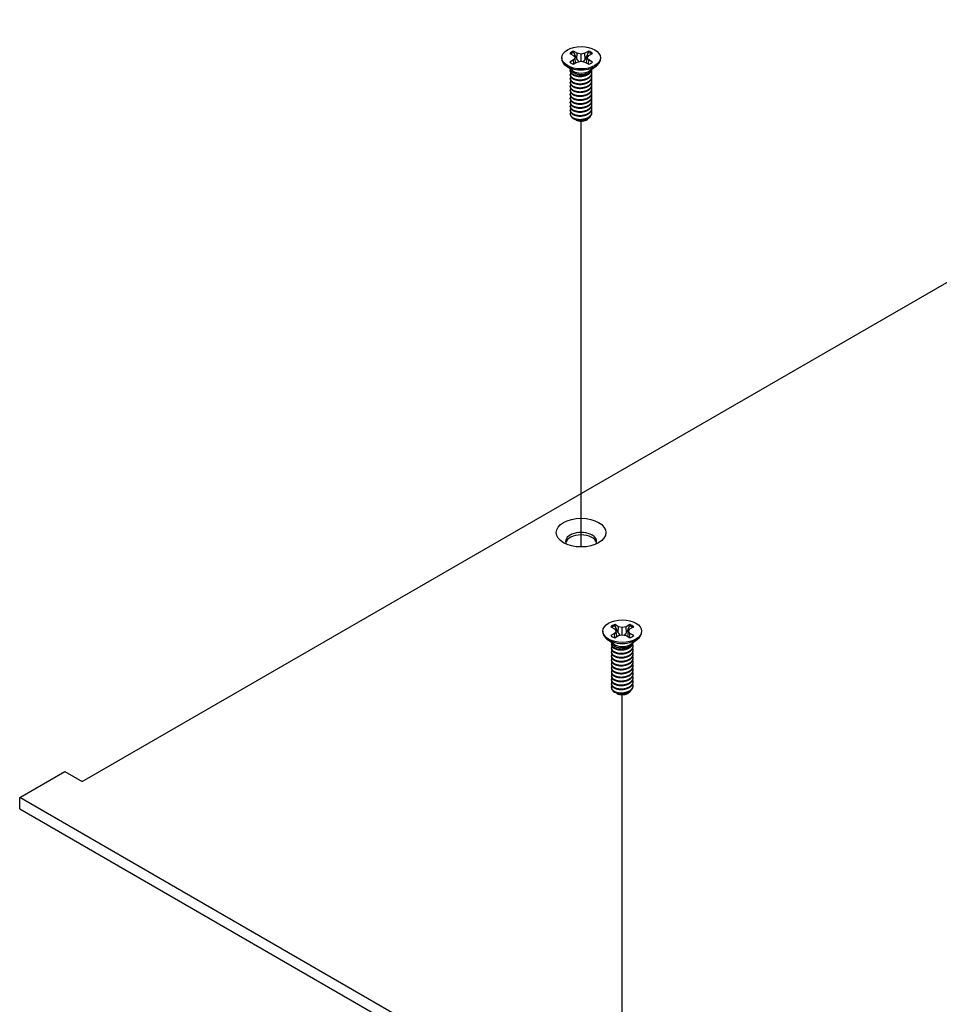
# Model space of a CAD drawing. Header units: millimetres. Extents: x 64 to 1798, y 64 to 1380.
# Tile 62 of 73: x 1240 to 1336, y 1134 to 1237. Entities that reach past the tile are written whole.
import ezdxf

# ---------------------------------------------------------------- set-up
doc = ezdxf.new("R2010")
doc.units = ezdxf.units.MM
doc.header["$LTSCALE"] = 6.666667
doc.layers.add('Tweak Trail (ANSI)', color=7, linetype='Continuous', lineweight=25)
doc.layers.add('Visible (ANSI)', color=7, linetype='Continuous', lineweight=25)

msp = doc.modelspace()

# ---------------------------------------------------------------- linework, layer by layer
at = {"layer": 'Tweak Trail (ANSI)'}
for p, q in [((1298.8206, 1181.7785), (1298.8206, 1226.3951)), ((1303.1311, 1121.6769), (1303.1311, 1166.2935))]:
    msp.add_line(p, q, dxfattribs=at)
at = {"layer": 'Visible (ANSI)'}
for p, q in [((1246.5425, 1157.2113), (1545.1325, 1329.6022)), ((1297.6241, 1233.511), (1298.02, 1233.2824)), ((1298.02, 1233.2824), (1298.184, 1233.0538)), ((1298.4261, 1233.5169), (1298.0302, 1233.7455)), ((1298.3887, 1232.8674), (1298.4261, 1233.5169)), ((1298.822, 1233.4222), (1298.4261, 1233.5169)), ((1299.2179, 1233.5169), (1298.822, 1233.4222)), ((1298.822, 1232.6855), (1298.822, 1233.4222)), ((1299.6138, 1233.7455), (1299.2179, 1233.5169)), ((1299.2553, 1232.8674), (1299.2179, 1233.5169)), ((1299.4601, 1233.0538), (1299.624, 1233.2824)), ((1299.624, 1233.2824), (1300.0199, 1233.511)), ((1296.79, 1233.0538), (1296.79, 1232.9393)), ((1297.9244, 1231.6957), (1297.2192, 1232.2182)), ((1298.02, 1232.8253), (1297.6241, 1232.5967)), ((1298.184, 1233.0538), (1298.02, 1232.8253)), ((1298.0591, 1232.3789), (1298.02, 1232.8253)), ((1298.0302, 1232.3622), (1298.4261, 1232.5908)), ((1298.2495, 1232.4888), (1298.184, 1233.0538)), ((1298.4261, 1232.5908), (1298.822, 1232.6855)), ((1298.822, 1232.6855), (1299.2179, 1232.5908)), ((1299.2179, 1232.5908), (1299.6138, 1232.3622)), ((1299.3945, 1232.4888), (1299.4601, 1233.0538)), ((1299.624, 1232.8253), (1299.4601, 1233.0538)), ((1299.5849, 1232.3789), (1299.624, 1232.8253)), ((1300.0199, 1232.5967), (1299.624, 1232.8253)), ((1299.7196, 1231.6957), (1300.4248, 1232.2182)), ((1300.854, 1233.0538), (1300.854, 1232.9393)), ((1297.6841, 1231.6546), (1297.6841, 1231.7064)), ((1297.6841, 1231.2398), (1297.6841, 1231.2916)), ((1298.1202, 1231.4183), (1298.0174, 1231.4777)), ((1299.5816, 1231.4517), (1299.6266, 1231.4777)), ((1299.9599, 1231.862), (1299.9599, 1231.8738)), ((1299.9599, 1231.4472), (1299.9599, 1231.499)), ((1299.9599, 1231.0324), (1299.9599, 1231.0842)), ((1297.6841, 1230.825), (1297.6841, 1230.8769)), ((1297.6841, 1230.4102), (1297.6841, 1230.4621)), ((1297.6841, 1229.9954), (1297.6841, 1230.0473)), ((1299.9599, 1230.6176), (1299.9599, 1230.6695)), ((1299.9599, 1230.2028), (1299.9599, 1230.2547)), ((1297.6841, 1229.5807), (1297.6841, 1229.6325)), ((1297.6841, 1229.1659), (1297.6841, 1229.2177)), ((1299.9599, 1229.7881), (1299.9599, 1229.8399)), ((1299.9599, 1229.3733), (1299.9599, 1229.4251)), ((1299.9599, 1228.9585), (1299.9599, 1229.0103)), ((1297.6841, 1228.7511), (1297.6841, 1228.803)), ((1297.6841, 1228.3363), (1297.6841, 1228.3882)), ((1297.6841, 1227.9215), (1297.6841, 1227.9734)), ((1299.9599, 1228.5437), (1299.9599, 1228.5956)), ((1299.9599, 1228.1289), (1299.9599, 1228.1808)), ((1297.6841, 1227.5068), (1297.6841, 1227.5586)), ((1297.6841, 1227.1432), (1297.6841, 1227.1438)), ((1299.9599, 1227.7142), (1299.9599, 1227.766)), ((1299.9599, 1227.2994), (1299.9599, 1227.3512)), ((1298.2868, 1226.5231), (1298.2196, 1226.5619)), ((1299.3572, 1226.5231), (1299.4822, 1226.5953)), ((1301.9346, 1173.4093), (1302.3305, 1173.1807)), ((1302.7366, 1173.4152), (1302.3407, 1173.6438)), ((1302.6992, 1172.7658), (1302.7366, 1173.4152)), ((1303.1325, 1173.3206), (1302.7366, 1173.4152)), ((1303.5284, 1173.4152), (1303.1325, 1173.3206)), ((1303.1325, 1172.5838), (1303.1325, 1173.3206)), ((1303.9243, 1173.6438), (1303.5284, 1173.4152)), ((1303.5659, 1172.7658), (1303.5284, 1173.4152)), ((1303.9346, 1173.1807), (1304.3305, 1173.4093)), ((1301.1005, 1172.9522), (1301.1005, 1172.8377)), ((1302.3305, 1172.7236), (1301.9346, 1172.495)), ((1302.3305, 1173.1807), (1302.4945, 1172.9522)), ((1302.4945, 1172.9522), (1302.3305, 1172.7236)), ((1302.3697, 1172.2773), (1302.3305, 1172.7236)), ((1302.3407, 1172.2606), (1302.7366, 1172.4891)), ((1302.56, 1172.3871), (1302.4945, 1172.9522)), ((1302.7366, 1172.4891), (1303.1325, 1172.5838)), ((1303.1325, 1172.5838), (1303.5284, 1172.4891)), ((1303.5284, 1172.4891), (1303.9243, 1172.2606)), ((1303.705, 1172.3871), (1303.7706, 1172.9522)), ((1303.7706, 1172.9522), (1303.9346, 1173.1807)), ((1303.9346, 1172.7236), (1303.7706, 1172.9522)), ((1303.8954, 1172.2773), (1303.9346, 1172.7236)), ((1304.3305, 1172.495), (1303.9346, 1172.7236)), ((1305.1645, 1172.9522), (1305.1645, 1172.8377)), ((1302.235, 1171.5941), (1301.5297, 1172.1165)), ((1301.9946, 1171.5529), (1301.9946, 1171.6048)), ((1302.4307, 1171.3166), (1302.3279, 1171.376)), ((1303.8921, 1171.35), (1303.9372, 1171.376)), ((1304.0301, 1171.5941), (1304.7353, 1172.1165)), ((1304.2704, 1171.7603), (1304.2704, 1171.7721)), ((1304.2704, 1171.3455), (1304.2704, 1171.3974)), ((1301.9946, 1171.1381), (1301.9946, 1171.19)), ((1301.9946, 1170.7233), (1301.9946, 1170.7752)), ((1301.9946, 1170.3086), (1301.9946, 1170.3604)), ((1304.2704, 1170.9307), (1304.2704, 1170.9826)), ((1304.2704, 1170.516), (1304.2704, 1170.5678)), ((1301.9946, 1169.8938), (1301.9946, 1169.9456)), ((1301.9946, 1169.479), (1301.9946, 1169.5309)), ((1304.2704, 1170.1012), (1304.2704, 1170.153)), ((1304.2704, 1169.6864), (1304.2704, 1169.7382)), ((1304.2704, 1169.2716), (1304.2704, 1169.3235)), ((1301.9946, 1169.0642), (1301.9946, 1169.1161)), ((1301.9946, 1168.6494), (1301.9946, 1168.7013)), ((1301.9946, 1168.2347), (1301.9946, 1168.2865)), ((1304.2704, 1168.8568), (1304.2704, 1168.9087)), ((1304.2704, 1168.4421), (1304.2704, 1168.4939)), ((1301.9946, 1167.8199), (1301.9946, 1167.8717)), ((1301.9946, 1167.4051), (1301.9946, 1167.457)), ((1304.2704, 1168.0273), (1304.2704, 1168.0791)), ((1304.2704, 1167.6125), (1304.2704, 1167.6643)), ((1304.2704, 1167.1977), (1304.2704, 1167.2496)), ((1301.9946, 1167.0416), (1301.9946, 1167.0422)), ((1302.5973, 1166.4215), (1302.5301, 1166.4603)), ((1303.6678, 1166.4215), (1303.7927, 1166.4936)), ((1240.0049, 1155.5107), (1244.7465, 1158.2482)), ((1244.7465, 1158.2482), (1246.5425, 1157.2113)), ((1474.0807, 1020.367), (1240.0049, 1155.5107)), ((1240.0049, 1154.3327), (1240.0049, 1155.5107)), ((1240.0049, 1154.3327), (1474.0807, 1019.189))]:
    msp.add_line(p, q, dxfattribs=at)
for centre, major_axis in [((1298.822, 1233.0538), (-2.032, 0)), ((1298.822, 1183.2802), (-2.601, 0)), ((1303.1325, 1172.9522), (-2.032, 0))]:
    msp.add_ellipse(centre, major_axis=major_axis, ratio=0.57735027, dxfattribs=at)
for centre, major_axis, start_param, end_param in [((1298.822, 1233.0538), (-1.4359, 0), 5.29642922, 5.69914506), ((1298.822, 1232.9401), (1.3986, 0), 2.15828086, 2.46214233), ((1298.822, 1232.9401), (1.3986, 0), 0.67945032, 0.98331179), ((1298.822, 1233.0538), (-1.4359, 0), 3.7256329, 4.12834874), ((1298.822, 1232.9393), (2.032, 0), 3.14159265, 6.28318531), ((1298.822, 1233.0538), (1.4359, 0), 3.7256329, 4.12834874), ((1298.822, 1233.0538), (1.4359, 0), 5.29642922, 5.69914506), ((1298.822, 1231.9422), (-1.1379, 0), 0.11253944, 3.02905321), ((1298.822, 1232.0995), (-1.1379, 0), 0.66197837, 2.47961428), ((1298.822, 1227.1432), (-1.1379, 0), 0, 0.78539816), ((1298.822, 1226.8321), (-0.7569, 0), 0.78539816, 2.35619449), ((1298.822, 1182.3641), (1.6256, 0), 5.96691699, 9.74104627), ((1298.822, 1182.1022), (1.6256, 0), 0.13995372, 3.00163893), ((1303.1325, 1172.9522), (-1.4359, 0), 5.29642922, 5.69914506), ((1303.1325, 1172.8385), (1.3986, 0), 2.15828086, 2.46214233), ((1303.1325, 1172.8385), (1.3986, 0), 0.67945032, 0.98331179), ((1303.1325, 1172.9522), (-1.4359, 0), 3.7256329, 4.12834874), ((1303.1325, 1172.8377), (2.032, 0), 3.14159265, 6.28318531), ((1303.1325, 1172.9522), (1.4359, 0), 3.7256329, 4.12834874), ((1303.1325, 1172.9522), (1.4359, 0), 5.29642922, 5.69914506), ((1303.1325, 1171.8406), (-1.1379, 0), 0.11253944, 3.02905321), ((1303.1325, 1171.9979), (-1.1379, 0), 0.66197837, 2.47961428), ((1303.1325, 1167.0416), (-1.1379, 0), 0, 0.78539816), ((1303.1325, 1166.7305), (-0.7569, 0), 0.78539816, 2.35619449)]:
    msp.add_ellipse(centre, major_axis=major_axis, ratio=0.57735027, start_param=start_param, end_param=end_param, dxfattribs=at)
for points, weights in [([(1298.0468, 1233.6122), (1298.0386, 1233.678), (1298.0302, 1233.7455)], [1.01218915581, 1.01172679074, 1.01110160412]), ([(1298.0468, 1233.6122), (1298.2587, 1233.1495), (1298.3887, 1232.8674)], [1.53696783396, 1.9683578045, 2.37346205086]), ([(1299.2553, 1232.8674), (1299.3854, 1233.1495), (1299.5972, 1233.6122)], [2.37346205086, 1.9683578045, 1.53696783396]), ([(1299.5972, 1233.6122), (1299.6054, 1233.678), (1299.6138, 1233.7455)], [1.01218915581, 1.01172679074, 1.01110160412]), ([(1298.3887, 1232.8674), (1298.5062, 1232.7274), (1298.5977, 1232.6318)], [2.07391766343, 2.27571812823, 2.43161931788]), ([(1299.0464, 1232.6318), (1299.1378, 1232.7274), (1299.2553, 1232.8674)], [2.43161931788, 2.27571812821, 2.07391766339]), ([(1299.6266, 1231.3968), (1299.9333, 1231.5966), (1299.9581, 1231.8724)], [1, 0.907347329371, 0.942846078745]), ([(1299.6266, 1231.3449), (1299.9599, 1231.5622), (1299.9599, 1231.862)], [1, 0.900099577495, 0.949184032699]), ([(1299.6266, 1230.982), (1300.0867, 1231.2819), (1299.9236, 1231.6799)], [1, 0.867144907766, 0.997779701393]), ([(1299.6266, 1230.9302), (1299.9599, 1231.1474), (1299.9599, 1231.4472)], [1, 0.900099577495, 0.949184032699]), ([(1299.6266, 1230.5672), (1300.0867, 1230.8671), (1299.9236, 1231.2651)], [1, 0.867144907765, 0.997779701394]), ([(1299.6266, 1230.5154), (1299.9599, 1230.7326), (1299.9599, 1231.0324)], [1, 0.900099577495, 0.949184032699]), ([(1299.6266, 1230.1525), (1300.0867, 1230.4523), (1299.9236, 1230.8504)], [1, 0.867144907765, 0.997779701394]), ([(1299.6266, 1230.1006), (1299.9599, 1230.3178), (1299.9599, 1230.6176)], [1, 0.900099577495, 0.949184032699]), ([(1299.6266, 1229.7377), (1300.0867, 1230.0375), (1299.9236, 1230.4356)], [1, 0.867144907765, 0.997779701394]), ([(1299.6266, 1229.6858), (1299.9599, 1229.903), (1299.9599, 1230.2028)], [1, 0.900099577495, 0.949184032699]), ([(1299.6266, 1229.3229), (1300.0867, 1229.6228), (1299.9236, 1230.0208)], [1, 0.867144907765, 0.997779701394]), ([(1299.6266, 1229.271), (1299.9599, 1229.4883), (1299.9599, 1229.7881)], [1, 0.900099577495, 0.949184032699]), ([(1299.6266, 1228.9081), (1300.0867, 1229.208), (1299.9236, 1229.606)], [1, 0.867144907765, 0.997779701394]), ([(1299.6266, 1228.8563), (1299.9599, 1229.0735), (1299.9599, 1229.3733)], [1, 0.900099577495, 0.949184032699]), ([(1299.6266, 1228.4933), (1300.0867, 1228.7932), (1299.9236, 1229.1912)], [1, 0.867144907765, 0.997779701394]), ([(1299.6266, 1228.4415), (1299.9599, 1228.6587), (1299.9599, 1228.9585)], [1, 0.900099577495, 0.949184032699]), ([(1299.6266, 1228.0786), (1300.0867, 1228.3784), (1299.9236, 1228.7765)], [1, 0.867144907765, 0.997779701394]), ([(1299.6266, 1228.0267), (1299.9599, 1228.2439), (1299.9599, 1228.5437)], [1, 0.900099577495, 0.949184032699]), ([(1299.6266, 1227.6638), (1300.0867, 1227.9636), (1299.9236, 1228.3617)], [1, 0.867144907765, 0.997779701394]), ([(1299.6266, 1227.6119), (1299.9599, 1227.8291), (1299.9599, 1228.1289)], [1, 0.900099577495, 0.949184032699]), ([(1299.6266, 1227.249), (1300.0867, 1227.5488), (1299.9236, 1227.9469)], [1, 0.867144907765, 0.997779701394]), ([(1299.6266, 1227.1971), (1299.9599, 1227.4144), (1299.9599, 1227.7142)], [1, 0.900099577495, 0.949184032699]), ([(1299.6266, 1226.8342), (1300.0867, 1227.1341), (1299.9236, 1227.5321)], [1, 0.867144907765, 0.997779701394]), ([(1299.6266, 1226.7824), (1299.9599, 1226.9996), (1299.9599, 1227.2994)], [1, 0.900099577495, 0.949184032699]), ([(1302.3573, 1173.5106), (1302.3491, 1173.5763), (1302.3407, 1173.6438)], [1.01218915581, 1.01172679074, 1.01110160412]), ([(1302.3573, 1173.5106), (1302.5692, 1173.0478), (1302.6992, 1172.7658)], [1.53696783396, 1.9683578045, 2.37346205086]), ([(1303.5659, 1172.7658), (1303.6959, 1173.0478), (1303.9077, 1173.5106)], [2.37346205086, 1.9683578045, 1.53696783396]), ([(1303.9077, 1173.5106), (1303.9159, 1173.5763), (1303.9243, 1173.6438)], [1.01218915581, 1.01172679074, 1.01110160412]), ([(1302.6992, 1172.7658), (1302.8167, 1172.6258), (1302.9082, 1172.5301)], [2.07391766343, 2.27571812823, 2.43161931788]), ([(1303.3569, 1172.5301), (1303.4483, 1172.6258), (1303.5659, 1172.7658)], [2.43161931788, 2.27571812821, 2.07391766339]), ([(1303.9372, 1171.2951), (1304.2438, 1171.495), (1304.2686, 1171.7707)], [1, 0.907347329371, 0.942846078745]), ([(1303.9372, 1171.2433), (1304.2704, 1171.4605), (1304.2704, 1171.7603)], [1, 0.900099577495, 0.949184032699]), ([(1303.9372, 1170.8804), (1304.3972, 1171.1802), (1304.2341, 1171.5783)], [1, 0.867144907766, 0.997779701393]), ([(1303.9372, 1170.8285), (1304.2704, 1171.0457), (1304.2704, 1171.3455)], [1, 0.900099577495, 0.949184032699]), ([(1303.9372, 1170.4656), (1304.3972, 1170.7654), (1304.2341, 1171.1635)], [1, 0.867144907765, 0.997779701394]), ([(1303.9372, 1170.4137), (1304.2704, 1170.6309), (1304.2704, 1170.9307)], [1, 0.900099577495, 0.949184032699]), ([(1303.9372, 1170.0508), (1304.3972, 1170.3507), (1304.2341, 1170.7487)], [1, 0.867144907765, 0.997779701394]), ([(1303.9372, 1169.9989), (1304.2704, 1170.2162), (1304.2704, 1170.516)], [1, 0.900099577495, 0.949184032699]), ([(1303.9372, 1169.636), (1304.3972, 1169.9359), (1304.2341, 1170.3339)], [1, 0.867144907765, 0.997779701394]), ([(1303.9372, 1169.5842), (1304.2704, 1169.8014), (1304.2704, 1170.1012)], [1, 0.900099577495, 0.949184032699]), ([(1303.9372, 1169.2212), (1304.3972, 1169.5211), (1304.2341, 1169.9191)], [1, 0.867144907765, 0.997779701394]), ([(1303.9372, 1169.1694), (1304.2704, 1169.3866), (1304.2704, 1169.6864)], [1, 0.900099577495, 0.949184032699]), ([(1303.9372, 1168.8065), (1304.3972, 1169.1063), (1304.2341, 1169.5044)], [1, 0.867144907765, 0.997779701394]), ([(1303.9372, 1168.7546), (1304.2704, 1168.9718), (1304.2704, 1169.2716)], [1, 0.900099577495, 0.949184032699]), ([(1303.9372, 1168.3917), (1304.3972, 1168.6915), (1304.2341, 1169.0896)], [1, 0.867144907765, 0.997779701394]), ([(1303.9372, 1168.3398), (1304.2704, 1168.557), (1304.2704, 1168.8568)], [1, 0.900099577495, 0.949184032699]), ([(1303.9372, 1167.9769), (1304.3972, 1168.2768), (1304.2341, 1168.6748)], [1, 0.867144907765, 0.997779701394]), ([(1303.9372, 1167.925), (1304.2704, 1168.1423), (1304.2704, 1168.4421)], [1, 0.900099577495, 0.949184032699]), ([(1303.9372, 1167.5621), (1304.3972, 1167.862), (1304.2341, 1168.26)], [1, 0.867144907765, 0.997779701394]), ([(1303.9372, 1167.5103), (1304.2704, 1167.7275), (1304.2704, 1168.0273)], [1, 0.900099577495, 0.949184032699]), ([(1303.9372, 1167.1473), (1304.3972, 1167.4472), (1304.2341, 1167.8452)], [1, 0.867144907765, 0.997779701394]), ([(1303.9372, 1167.0955), (1304.2704, 1167.3127), (1304.2704, 1167.6125)], [1, 0.900099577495, 0.949184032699]), ([(1303.9372, 1166.7326), (1304.3972, 1167.0324), (1304.2341, 1167.4305)], [1, 0.867144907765, 0.997779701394]), ([(1303.9372, 1166.6807), (1304.2704, 1166.8979), (1304.2704, 1167.1977)], [1, 0.900099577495, 0.949184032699])]:
    msp.add_rational_spline(points, weights, degree=2, dxfattribs=at)
for points, weights, knots in [([(1297.7392, 1231.4723), (1297.6359, 1231.308), (1297.7229, 1231.1383), (1297.8929, 1230.8065), (1298.5275, 1230.7428), (1299.1621, 1230.6792), (1299.6266, 1230.982)], [0.933615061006, 0.926660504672, 1, 0.866025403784, 1, 0.866025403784, 1], [0.7234644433, 0.7234644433, 0.7234644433, 0.7291666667, 0.7291666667, 0.7395833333, 0.7395833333, 0.75, 0.75, 0.75]), ([(1297.7047, 1231.8178), (1297.6551, 1231.6853), (1297.7229, 1231.5531), (1297.8929, 1231.2212), (1298.5275, 1231.1576), (1299.1621, 1231.094), (1299.6266, 1231.3968)], [0.934199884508, 0.941930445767, 1, 0.866025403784, 1, 0.866025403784, 1], [0.7871516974, 0.7871516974, 0.7871516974, 0.7916666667, 0.7916666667, 0.8020833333, 0.8020833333, 0.8125, 0.8125, 0.8125]), ([(1297.6841, 1231.6546), (1297.6841, 1231.5769), (1297.7229, 1231.5012), (1297.8929, 1231.1694), (1298.5275, 1231.1058), (1299.1621, 1231.0422), (1299.6266, 1231.3449)], [0.949184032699, 0.965925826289, 1, 0.866025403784, 1, 0.866025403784, 1], [0.7265173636, 0.7265173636, 0.7265173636, 0.7291666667, 0.7291666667, 0.7395833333, 0.7395833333, 0.75, 0.75, 0.75]), ([(1297.6841, 1231.2398), (1297.6841, 1231.1621), (1297.7229, 1231.0864), (1297.8929, 1230.7546), (1298.5275, 1230.691), (1299.1621, 1230.6274), (1299.6266, 1230.9302)], [0.949184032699, 0.965925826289, 1, 0.866025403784, 1, 0.866025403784, 1], [0.6640173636, 0.6640173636, 0.6640173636, 0.6666666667, 0.6666666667, 0.6770833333, 0.6770833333, 0.6875, 0.6875, 0.6875]), ([(1298.4287, 1231.1183), (1298.5176, 1231.0976), (1298.6164, 1231.09), (1298.8122, 1231.075), (1299.0091, 1231.1202)], [0.949876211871, 0.966622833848, 1, 0.936018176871, 0.933147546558], [0.73698822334, 0.73698822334, 0.73698822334, 0.73958333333, 0.73958333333, 0.74455798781, 0.74455798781, 0.74455798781]), ([(1297.7392, 1231.0575), (1297.6359, 1230.8932), (1297.7229, 1230.7235), (1297.8929, 1230.3917), (1298.5275, 1230.3281), (1299.1621, 1230.2645), (1299.6266, 1230.5672)], [0.933615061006, 0.926660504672, 1, 0.866025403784, 1, 0.866025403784, 1], [0.6609644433, 0.6609644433, 0.6609644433, 0.6666666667, 0.6666666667, 0.6770833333, 0.6770833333, 0.6875, 0.6875, 0.6875]), ([(1297.7392, 1230.6427), (1297.6359, 1230.4785), (1297.7229, 1230.3087), (1297.8929, 1229.9769), (1298.5275, 1229.9133), (1299.1621, 1229.8497), (1299.6266, 1230.1525)], [0.933615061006, 0.926660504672, 1, 0.866025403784, 1, 0.866025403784, 1], [0.5984644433, 0.5984644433, 0.5984644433, 0.6041666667, 0.6041666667, 0.6145833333, 0.6145833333, 0.625, 0.625, 0.625]), ([(1297.7392, 1230.2279), (1297.6359, 1230.0637), (1297.7229, 1229.8939), (1297.8929, 1229.5621), (1298.5275, 1229.4985), (1299.1621, 1229.4349), (1299.6266, 1229.7377)], [0.933615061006, 0.926660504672, 1, 0.866025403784, 1, 0.866025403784, 1], [0.5359644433, 0.5359644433, 0.5359644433, 0.5416666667, 0.5416666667, 0.5520833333, 0.5520833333, 0.5625, 0.5625, 0.5625]), ([(1297.6841, 1230.825), (1297.6841, 1230.7473), (1297.7229, 1230.6716), (1297.8929, 1230.3398), (1298.5275, 1230.2762), (1299.1621, 1230.2126), (1299.6266, 1230.5154)], [0.949184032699, 0.965925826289, 1, 0.866025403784, 1, 0.866025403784, 1], [0.6015173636, 0.6015173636, 0.6015173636, 0.6041666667, 0.6041666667, 0.6145833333, 0.6145833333, 0.625, 0.625, 0.625]), ([(1297.6841, 1230.4102), (1297.6841, 1230.3325), (1297.7229, 1230.2569), (1297.8929, 1229.925), (1298.5275, 1229.8614), (1299.1621, 1229.7978), (1299.6266, 1230.1006)], [0.949184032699, 0.965925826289, 1, 0.866025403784, 1, 0.866025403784, 1], [0.5390173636, 0.5390173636, 0.5390173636, 0.5416666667, 0.5416666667, 0.5520833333, 0.5520833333, 0.5625, 0.5625, 0.5625]), ([(1298.4287, 1230.7035), (1298.5176, 1230.6828), (1298.6164, 1230.6753), (1298.8122, 1230.6603), (1299.0091, 1230.7054)], [0.94987621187, 0.966622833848, 1, 0.936018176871, 0.933147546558], [0.67448822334, 0.67448822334, 0.67448822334, 0.67708333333, 0.67708333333, 0.68205798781, 0.68205798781, 0.68205798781]), ([(1298.4287, 1230.2887), (1298.5176, 1230.2681), (1298.6164, 1230.2605), (1298.8122, 1230.2455), (1299.0091, 1230.2907)], [0.949876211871, 0.966622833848, 1, 0.936018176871, 0.933147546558], [0.61198822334, 0.61198822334, 0.61198822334, 0.61458333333, 0.61458333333, 0.61955798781, 0.61955798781, 0.61955798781]), ([(1297.7392, 1229.8132), (1297.6359, 1229.6489), (1297.7229, 1229.4791), (1297.8929, 1229.1473), (1298.5275, 1229.0837), (1299.1621, 1229.0201), (1299.6266, 1229.3229)], [0.933615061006, 0.926660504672, 1, 0.866025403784, 1, 0.866025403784, 1], [0.4734644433, 0.4734644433, 0.4734644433, 0.4791666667, 0.4791666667, 0.4895833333, 0.4895833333, 0.5, 0.5, 0.5]), ([(1297.7392, 1229.3984), (1297.6359, 1229.2341), (1297.7229, 1229.0644), (1297.8929, 1228.7326), (1298.5275, 1228.6689), (1299.1621, 1228.6053), (1299.6266, 1228.9081)], [0.933615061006, 0.926660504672, 1, 0.866025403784, 1, 0.866025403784, 1], [0.4109644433, 0.4109644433, 0.4109644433, 0.4166666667, 0.4166666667, 0.4270833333, 0.4270833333, 0.4375, 0.4375, 0.4375]), ([(1297.6841, 1229.9954), (1297.6841, 1229.9177), (1297.7229, 1229.8421), (1297.8929, 1229.5103), (1298.5275, 1229.4467), (1299.1621, 1229.3831), (1299.6266, 1229.6858)], [0.949184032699, 0.965925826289, 1, 0.866025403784, 1, 0.866025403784, 1], [0.4765173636, 0.4765173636, 0.4765173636, 0.4791666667, 0.4791666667, 0.4895833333, 0.4895833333, 0.5, 0.5, 0.5]), ([(1297.6841, 1229.5807), (1297.6841, 1229.503), (1297.7229, 1229.4273), (1297.8929, 1229.0955), (1298.5275, 1229.0319), (1299.1621, 1228.9683), (1299.6266, 1229.271)], [0.949184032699, 0.965925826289, 1, 0.866025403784, 1, 0.866025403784, 1], [0.4140173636, 0.4140173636, 0.4140173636, 0.4166666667, 0.4166666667, 0.4270833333, 0.4270833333, 0.4375, 0.4375, 0.4375]), ([(1297.6841, 1229.1659), (1297.6841, 1229.0882), (1297.7229, 1229.0125), (1297.8929, 1228.6807), (1298.5275, 1228.6171), (1299.1621, 1228.5535), (1299.6266, 1228.8563)], [0.949184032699, 0.965925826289, 1, 0.866025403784, 1, 0.866025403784, 1], [0.3515173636, 0.3515173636, 0.3515173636, 0.3541666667, 0.3541666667, 0.3645833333, 0.3645833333, 0.375, 0.375, 0.375]), ([(1298.4287, 1229.874), (1298.5176, 1229.8533), (1298.6164, 1229.8457), (1298.8122, 1229.8307), (1299.0091, 1229.8759)], [0.949876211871, 0.966622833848, 1, 0.936018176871, 0.933147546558], [0.54948822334, 0.54948822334, 0.54948822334, 0.55208333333, 0.55208333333, 0.55705798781, 0.55705798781, 0.55705798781]), ([(1298.4287, 1229.4592), (1298.5176, 1229.4385), (1298.6164, 1229.4309), (1298.8122, 1229.4159), (1299.0091, 1229.4611)], [0.94987621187, 0.966622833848, 1, 0.936018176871, 0.933147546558], [0.48698822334, 0.48698822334, 0.48698822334, 0.48958333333, 0.48958333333, 0.49455798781, 0.49455798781, 0.49455798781]), ([(1298.4287, 1229.0444), (1298.5176, 1229.0237), (1298.6164, 1229.0161), (1298.8122, 1229.0011), (1299.0091, 1229.0463)], [0.94987621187, 0.966622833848, 1, 0.936018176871, 0.933147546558], [0.42448822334, 0.42448822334, 0.42448822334, 0.42708333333, 0.42708333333, 0.43205798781, 0.43205798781, 0.43205798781]), ([(1297.7392, 1228.9836), (1297.6359, 1228.8193), (1297.7229, 1228.6496), (1297.8929, 1228.3178), (1298.5275, 1228.2542), (1299.1621, 1228.1906), (1299.6266, 1228.4933)], [0.933615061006, 0.926660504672, 1, 0.866025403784, 1, 0.866025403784, 1], [0.3484644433, 0.3484644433, 0.3484644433, 0.3541666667, 0.3541666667, 0.3645833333, 0.3645833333, 0.375, 0.375, 0.375]), ([(1297.7392, 1228.5688), (1297.6359, 1228.4046), (1297.7229, 1228.2348), (1297.8929, 1227.903), (1298.5275, 1227.8394), (1299.1621, 1227.7758), (1299.6266, 1228.0786)], [0.933615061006, 0.926660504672, 1, 0.866025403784, 1, 0.866025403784, 1], [0.2859644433, 0.2859644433, 0.2859644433, 0.2916666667, 0.2916666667, 0.3020833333, 0.3020833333, 0.3125, 0.3125, 0.3125]), ([(1297.7392, 1228.154), (1297.6359, 1227.9898), (1297.7229, 1227.82), (1297.8929, 1227.4882), (1298.5275, 1227.4246), (1299.1621, 1227.361), (1299.6266, 1227.6638)], [0.933615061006, 0.926660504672, 1, 0.866025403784, 1, 0.866025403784, 1], [0.2234644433, 0.2234644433, 0.2234644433, 0.2291666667, 0.2291666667, 0.2395833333, 0.2395833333, 0.25, 0.25, 0.25]), ([(1297.6841, 1228.7511), (1297.6841, 1228.6734), (1297.7229, 1228.5977), (1297.8929, 1228.2659), (1298.5275, 1228.2023), (1299.1621, 1228.1387), (1299.6266, 1228.4415)], [0.949184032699, 0.965925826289, 1, 0.866025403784, 1, 0.866025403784, 1], [0.2890173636, 0.2890173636, 0.2890173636, 0.2916666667, 0.2916666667, 0.3020833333, 0.3020833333, 0.3125, 0.3125, 0.3125]), ([(1297.6841, 1228.3363), (1297.6841, 1228.2586), (1297.7229, 1228.183), (1297.8929, 1227.8511), (1298.5275, 1227.7875), (1299.1621, 1227.7239), (1299.6266, 1228.0267)], [0.949184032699, 0.965925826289, 1, 0.866025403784, 1, 0.866025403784, 1], [0.2265173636, 0.2265173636, 0.2265173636, 0.2291666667, 0.2291666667, 0.2395833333, 0.2395833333, 0.25, 0.25, 0.25]), ([(1298.4287, 1228.6296), (1298.5176, 1228.6089), (1298.6164, 1228.6014), (1298.8122, 1228.5864), (1299.0091, 1228.6315)], [0.94987621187, 0.966622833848, 1, 0.936018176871, 0.933147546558], [0.36198822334, 0.36198822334, 0.36198822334, 0.36458333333, 0.36458333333, 0.36955798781, 0.36955798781, 0.36955798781]), ([(1298.4287, 1228.2148), (1298.5176, 1228.1942), (1298.6164, 1228.1866), (1298.8122, 1228.1716), (1299.0091, 1228.2168)], [0.94987621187, 0.966622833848, 1, 0.936018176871, 0.933147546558], [0.29948822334, 0.29948822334, 0.29948822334, 0.30208333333, 0.30208333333, 0.30705798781, 0.30705798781, 0.30705798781]), ([(1297.7392, 1227.7393), (1297.6359, 1227.575), (1297.7229, 1227.4052), (1297.8929, 1227.0734), (1298.5275, 1227.0098), (1299.1621, 1226.9462), (1299.6266, 1227.249)], [0.933615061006, 0.926660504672, 1, 0.866025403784, 1, 0.866025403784, 1], [0.1609644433, 0.1609644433, 0.1609644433, 0.1666666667, 0.1666666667, 0.1770833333, 0.1770833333, 0.1875, 0.1875, 0.1875]), ([(1297.6841, 1227.9215), (1297.6841, 1227.8438), (1297.7229, 1227.7682), (1297.8929, 1227.4364), (1298.5275, 1227.3728), (1299.1621, 1227.3091), (1299.6266, 1227.6119)], [0.949184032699, 0.965925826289, 1, 0.866025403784, 1, 0.866025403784, 1], [0.1640173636, 0.1640173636, 0.1640173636, 0.1666666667, 0.1666666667, 0.1770833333, 0.1770833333, 0.1875, 0.1875, 0.1875]), ([(1297.6841, 1227.5068), (1297.6841, 1227.4291), (1297.7229, 1227.3534), (1297.8929, 1227.0216), (1298.5275, 1226.958), (1299.1621, 1226.8944), (1299.6266, 1227.1971)], [0.949184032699, 0.965925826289, 1, 0.866025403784, 1, 0.866025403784, 1], [0.1015173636, 0.1015173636, 0.1015173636, 0.1041666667, 0.1041666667, 0.1145833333, 0.1145833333, 0.125, 0.125, 0.125]), ([(1297.6841, 1227.1492), (1297.6827, 1227.0688), (1297.7229, 1226.9905), (1297.8929, 1226.6587), (1298.5275, 1226.595), (1299.1621, 1226.5314), (1299.6266, 1226.8342)], [0.948065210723, 0.96476686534, 1, 0.866025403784, 1, 0.866025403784, 1], [0.1014272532, 0.1014272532, 0.1014272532, 0.1041666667, 0.1041666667, 0.1145833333, 0.1145833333, 0.125, 0.125, 0.125]), ([(1298.4287, 1227.8001), (1298.5176, 1227.7794), (1298.6164, 1227.7718), (1298.8122, 1227.7568), (1299.0091, 1227.802)], [0.949876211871, 0.966622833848, 1, 0.936018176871, 0.933147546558], [0.23698822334, 0.23698822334, 0.23698822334, 0.23958333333, 0.23958333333, 0.24455798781, 0.24455798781, 0.24455798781]), ([(1298.4287, 1227.3853), (1298.5176, 1227.3646), (1298.6164, 1227.357), (1298.8122, 1227.342), (1299.0091, 1227.3872)], [0.94987621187, 0.966622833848, 1, 0.936018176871, 0.933147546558], [0.17448822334, 0.17448822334, 0.17448822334, 0.17708333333, 0.17708333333, 0.18205798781, 0.18205798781, 0.18205798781]), ([(1298.4287, 1226.9705), (1298.5176, 1226.9498), (1298.6164, 1226.9422), (1298.8122, 1226.9272), (1299.0091, 1226.9724)], [0.949876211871, 0.966622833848, 1, 0.936018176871, 0.933147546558], [0.11198822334, 0.11198822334, 0.11198822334, 0.11458333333, 0.11458333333, 0.11955798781, 0.11955798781, 0.11955798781]), ([(1298.0174, 1226.6787), (1298.233, 1226.5727), (1298.5275, 1226.5432), (1299.1621, 1226.4796), (1299.6266, 1226.7824)], [0.933012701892, 0.933012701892, 1, 0.866025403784, 1], [0.046875, 0.046875, 0.046875, 0.0520833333, 0.0520833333, 0.0625, 0.0625, 0.0625]), ([(1298.4287, 1226.5557), (1298.5176, 1226.535), (1298.6164, 1226.5275), (1298.8122, 1226.5125), (1299.0091, 1226.5576)], [0.94987621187, 0.966622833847, 1, 0.936018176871, 0.933147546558], [0.04948822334, 0.04948822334, 0.04948822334, 0.05208333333, 0.05208333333, 0.05705798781, 0.05705798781, 0.05705798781]), ([(1302.0152, 1171.7162), (1301.9656, 1171.5836), (1302.0334, 1171.4514), (1302.2034, 1171.1196), (1302.838, 1171.056), (1303.4726, 1170.9924), (1303.9372, 1171.2951)], [0.934199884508, 0.941930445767, 1, 0.866025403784, 1, 0.866025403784, 1], [0.7871516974, 0.7871516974, 0.7871516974, 0.7916666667, 0.7916666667, 0.8020833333, 0.8020833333, 0.8125, 0.8125, 0.8125]), ([(1301.9946, 1171.5529), (1301.9946, 1171.4752), (1302.0334, 1171.3995), (1302.2034, 1171.0677), (1302.838, 1171.0041), (1303.4726, 1170.9405), (1303.9372, 1171.2433)], [0.949184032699, 0.965925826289, 1, 0.866025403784, 1, 0.866025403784, 1], [0.7265173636, 0.7265173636, 0.7265173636, 0.7291666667, 0.7291666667, 0.7395833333, 0.7395833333, 0.75, 0.75, 0.75]), ([(1302.0498, 1171.3706), (1301.9464, 1171.2064), (1302.0334, 1171.0366), (1302.2034, 1170.7048), (1302.838, 1170.6412), (1303.4726, 1170.5776), (1303.9372, 1170.8804)], [0.933615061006, 0.926660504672, 1, 0.866025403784, 1, 0.866025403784, 1], [0.7234644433, 0.7234644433, 0.7234644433, 0.7291666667, 0.7291666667, 0.7395833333, 0.7395833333, 0.75, 0.75, 0.75]), ([(1301.9946, 1171.1381), (1301.9946, 1171.0604), (1302.0334, 1170.9848), (1302.2034, 1170.6529), (1302.838, 1170.5893), (1303.4726, 1170.5257), (1303.9372, 1170.8285)], [0.949184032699, 0.965925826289, 1, 0.866025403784, 1, 0.866025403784, 1], [0.6640173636, 0.6640173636, 0.6640173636, 0.6666666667, 0.6666666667, 0.6770833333, 0.6770833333, 0.6875, 0.6875, 0.6875]), ([(1302.0498, 1170.9558), (1301.9464, 1170.7916), (1302.0334, 1170.6218), (1302.2034, 1170.29), (1302.838, 1170.2264), (1303.4726, 1170.1628), (1303.9372, 1170.4656)], [0.933615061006, 0.926660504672, 1, 0.866025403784, 1, 0.866025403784, 1], [0.6609644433, 0.6609644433, 0.6609644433, 0.6666666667, 0.6666666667, 0.6770833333, 0.6770833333, 0.6875, 0.6875, 0.6875]), ([(1301.9946, 1170.7233), (1301.9946, 1170.6456), (1302.0334, 1170.57), (1302.2034, 1170.2382), (1302.838, 1170.1746), (1303.4726, 1170.111), (1303.9372, 1170.4137)], [0.949184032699, 0.965925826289, 1, 0.866025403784, 1, 0.866025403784, 1], [0.6015173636, 0.6015173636, 0.6015173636, 0.6041666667, 0.6041666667, 0.6145833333, 0.6145833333, 0.625, 0.625, 0.625]), ([(1302.0498, 1170.5411), (1301.9464, 1170.3768), (1302.0334, 1170.207), (1302.2034, 1169.8752), (1302.838, 1169.8116), (1303.4726, 1169.748), (1303.9372, 1170.0508)], [0.933615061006, 0.926660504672, 1, 0.866025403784, 1, 0.866025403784, 1], [0.5984644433, 0.5984644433, 0.5984644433, 0.6041666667, 0.6041666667, 0.6145833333, 0.6145833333, 0.625, 0.625, 0.625]), ([(1301.9946, 1170.3086), (1301.9946, 1170.2309), (1302.0334, 1170.1552), (1302.2034, 1169.8234), (1302.838, 1169.7598), (1303.4726, 1169.6962), (1303.9372, 1169.9989)], [0.949184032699, 0.965925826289, 1, 0.866025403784, 1, 0.866025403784, 1], [0.5390173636, 0.5390173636, 0.5390173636, 0.5416666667, 0.5416666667, 0.5520833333, 0.5520833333, 0.5625, 0.5625, 0.5625]), ([(1302.7392, 1171.0166), (1302.8281, 1170.996), (1302.927, 1170.9884), (1303.1227, 1170.9734), (1303.3196, 1171.0186)], [0.949876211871, 0.966622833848, 1, 0.936018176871, 0.933147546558], [0.73698822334, 0.73698822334, 0.73698822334, 0.73958333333, 0.73958333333, 0.74455798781, 0.74455798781, 0.74455798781]), ([(1302.7392, 1170.6019), (1302.8281, 1170.5812), (1302.927, 1170.5736), (1303.1227, 1170.5586), (1303.3196, 1170.6038)], [0.94987621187, 0.966622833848, 1, 0.936018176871, 0.933147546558], [0.67448822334, 0.67448822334, 0.67448822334, 0.67708333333, 0.67708333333, 0.68205798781, 0.68205798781, 0.68205798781]), ([(1302.7392, 1170.1871), (1302.8281, 1170.1664), (1302.927, 1170.1588), (1303.1227, 1170.1438), (1303.3196, 1170.189)], [0.949876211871, 0.966622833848, 1, 0.936018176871, 0.933147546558], [0.61198822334, 0.61198822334, 0.61198822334, 0.61458333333, 0.61458333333, 0.61955798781, 0.61955798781, 0.61955798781]), ([(1302.0498, 1170.1263), (1301.9464, 1169.962), (1302.0334, 1169.7923), (1302.2034, 1169.4605), (1302.838, 1169.3968), (1303.4726, 1169.3332), (1303.9372, 1169.636)], [0.933615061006, 0.926660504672, 1, 0.866025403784, 1, 0.866025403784, 1], [0.5359644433, 0.5359644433, 0.5359644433, 0.5416666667, 0.5416666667, 0.5520833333, 0.5520833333, 0.5625, 0.5625, 0.5625]), ([(1301.9946, 1169.8938), (1301.9946, 1169.8161), (1302.0334, 1169.7404), (1302.2034, 1169.4086), (1302.838, 1169.345), (1303.4726, 1169.2814), (1303.9372, 1169.5842)], [0.949184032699, 0.965925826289, 1, 0.866025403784, 1, 0.866025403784, 1], [0.4765173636, 0.4765173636, 0.4765173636, 0.4791666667, 0.4791666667, 0.4895833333, 0.4895833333, 0.5, 0.5, 0.5]), ([(1302.0498, 1169.7115), (1301.9464, 1169.5472), (1302.0334, 1169.3775), (1302.2034, 1169.0457), (1302.838, 1168.9821), (1303.4726, 1168.9185), (1303.9372, 1169.2212)], [0.933615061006, 0.926660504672, 1, 0.866025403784, 1, 0.866025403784, 1], [0.4734644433, 0.4734644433, 0.4734644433, 0.4791666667, 0.4791666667, 0.4895833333, 0.4895833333, 0.5, 0.5, 0.5]), ([(1301.9946, 1169.479), (1301.9946, 1169.4013), (1302.0334, 1169.3256), (1302.2034, 1168.9938), (1302.838, 1168.9302), (1303.4726, 1168.8666), (1303.9372, 1169.1694)], [0.949184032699, 0.965925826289, 1, 0.866025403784, 1, 0.866025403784, 1], [0.4140173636, 0.4140173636, 0.4140173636, 0.4166666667, 0.4166666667, 0.4270833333, 0.4270833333, 0.4375, 0.4375, 0.4375]), ([(1302.0498, 1169.2967), (1301.9464, 1169.1325), (1302.0334, 1168.9627), (1302.2034, 1168.6309), (1302.838, 1168.5673), (1303.4726, 1168.5037), (1303.9372, 1168.8065)], [0.933615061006, 0.926660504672, 1, 0.866025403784, 1, 0.866025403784, 1], [0.4109644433, 0.4109644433, 0.4109644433, 0.4166666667, 0.4166666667, 0.4270833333, 0.4270833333, 0.4375, 0.4375, 0.4375]), ([(1302.7392, 1169.7723), (1302.8281, 1169.7516), (1302.927, 1169.744), (1303.1227, 1169.729), (1303.3196, 1169.7742)], [0.949876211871, 0.966622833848, 1, 0.936018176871, 0.933147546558], [0.54948822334, 0.54948822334, 0.54948822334, 0.55208333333, 0.55208333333, 0.55705798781, 0.55705798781, 0.55705798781]), ([(1302.7392, 1169.3575), (1302.8281, 1169.3368), (1302.927, 1169.3293), (1303.1227, 1169.3143), (1303.3196, 1169.3594)], [0.94987621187, 0.966622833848, 1, 0.936018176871, 0.933147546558], [0.48698822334, 0.48698822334, 0.48698822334, 0.48958333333, 0.48958333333, 0.49455798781, 0.49455798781, 0.49455798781]), ([(1301.9946, 1169.0642), (1301.9946, 1168.9865), (1302.0334, 1168.9109), (1302.2034, 1168.579), (1302.838, 1168.5154), (1303.4726, 1168.4518), (1303.9372, 1168.7546)], [0.949184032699, 0.965925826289, 1, 0.866025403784, 1, 0.866025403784, 1], [0.3515173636, 0.3515173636, 0.3515173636, 0.3541666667, 0.3541666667, 0.3645833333, 0.3645833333, 0.375, 0.375, 0.375]), ([(1302.0498, 1168.8819), (1301.9464, 1168.7177), (1302.0334, 1168.5479), (1302.2034, 1168.2161), (1302.838, 1168.1525), (1303.4726, 1168.0889), (1303.9372, 1168.3917)], [0.933615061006, 0.926660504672, 1, 0.866025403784, 1, 0.866025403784, 1], [0.3484644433, 0.3484644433, 0.3484644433, 0.3541666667, 0.3541666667, 0.3645833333, 0.3645833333, 0.375, 0.375, 0.375]), ([(1301.9946, 1168.6494), (1301.9946, 1168.5717), (1302.0334, 1168.4961), (1302.2034, 1168.1643), (1302.838, 1168.1007), (1303.4726, 1168.0371), (1303.9372, 1168.3398)], [0.949184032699, 0.965925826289, 1, 0.866025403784, 1, 0.866025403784, 1], [0.2890173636, 0.2890173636, 0.2890173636, 0.2916666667, 0.2916666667, 0.3020833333, 0.3020833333, 0.3125, 0.3125, 0.3125]), ([(1302.0498, 1168.4672), (1301.9464, 1168.3029), (1302.0334, 1168.1331), (1302.2034, 1167.8013), (1302.838, 1167.7377), (1303.4726, 1167.6741), (1303.9372, 1167.9769)], [0.933615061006, 0.926660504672, 1, 0.866025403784, 1, 0.866025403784, 1], [0.2859644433, 0.2859644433, 0.2859644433, 0.2916666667, 0.2916666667, 0.3020833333, 0.3020833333, 0.3125, 0.3125, 0.3125]), ([(1301.9946, 1168.2347), (1301.9946, 1168.157), (1302.0334, 1168.0813), (1302.2034, 1167.7495), (1302.838, 1167.6859), (1303.4726, 1167.6223), (1303.9372, 1167.925)], [0.949184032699, 0.965925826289, 1, 0.866025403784, 1, 0.866025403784, 1], [0.2265173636, 0.2265173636, 0.2265173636, 0.2291666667, 0.2291666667, 0.2395833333, 0.2395833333, 0.25, 0.25, 0.25]), ([(1302.7392, 1168.9427), (1302.8281, 1168.9221), (1302.927, 1168.9145), (1303.1227, 1168.8995), (1303.3196, 1168.9447)], [0.94987621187, 0.966622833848, 1, 0.936018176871, 0.933147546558], [0.42448822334, 0.42448822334, 0.42448822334, 0.42708333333, 0.42708333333, 0.43205798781, 0.43205798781, 0.43205798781]), ([(1302.7392, 1168.528), (1302.8281, 1168.5073), (1302.927, 1168.4997), (1303.1227, 1168.4847), (1303.3196, 1168.5299)], [0.94987621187, 0.966622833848, 1, 0.936018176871, 0.933147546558], [0.36198822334, 0.36198822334, 0.36198822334, 0.36458333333, 0.36458333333, 0.36955798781, 0.36955798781, 0.36955798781]), ([(1302.7392, 1168.1132), (1302.8281, 1168.0925), (1302.927, 1168.0849), (1303.1227, 1168.0699), (1303.3196, 1168.1151)], [0.94987621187, 0.966622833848, 1, 0.936018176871, 0.933147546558], [0.29948822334, 0.29948822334, 0.29948822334, 0.30208333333, 0.30208333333, 0.30705798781, 0.30705798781, 0.30705798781]), ([(1302.0498, 1168.0524), (1301.9464, 1167.8881), (1302.0334, 1167.7184), (1302.2034, 1167.3866), (1302.838, 1167.3229), (1303.4726, 1167.2593), (1303.9372, 1167.5621)], [0.933615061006, 0.926660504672, 1, 0.866025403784, 1, 0.866025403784, 1], [0.2234644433, 0.2234644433, 0.2234644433, 0.2291666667, 0.2291666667, 0.2395833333, 0.2395833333, 0.25, 0.25, 0.25]), ([(1301.9946, 1167.8199), (1301.9946, 1167.7422), (1302.0334, 1167.6665), (1302.2034, 1167.3347), (1302.838, 1167.2711), (1303.4726, 1167.2075), (1303.9372, 1167.5103)], [0.949184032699, 0.965925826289, 1, 0.866025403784, 1, 0.866025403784, 1], [0.1640173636, 0.1640173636, 0.1640173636, 0.1666666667, 0.1666666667, 0.1770833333, 0.1770833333, 0.1875, 0.1875, 0.1875]), ([(1302.0498, 1167.6376), (1301.9464, 1167.4733), (1302.0334, 1167.3036), (1302.2034, 1166.9718), (1302.838, 1166.9082), (1303.4726, 1166.8446), (1303.9372, 1167.1473)], [0.933615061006, 0.926660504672, 1, 0.866025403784, 1, 0.866025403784, 1], [0.1609644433, 0.1609644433, 0.1609644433, 0.1666666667, 0.1666666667, 0.1770833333, 0.1770833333, 0.1875, 0.1875, 0.1875]), ([(1301.9946, 1167.4051), (1301.9946, 1167.3274), (1302.0334, 1167.2517), (1302.2034, 1166.9199), (1302.838, 1166.8563), (1303.4726, 1166.7927), (1303.9372, 1167.0955)], [0.949184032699, 0.965925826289, 1, 0.866025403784, 1, 0.866025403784, 1], [0.1015173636, 0.1015173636, 0.1015173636, 0.1041666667, 0.1041666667, 0.1145833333, 0.1145833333, 0.125, 0.125, 0.125]), ([(1302.7392, 1167.6984), (1302.8281, 1167.6777), (1302.927, 1167.6701), (1303.1227, 1167.6551), (1303.3196, 1167.7003)], [0.949876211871, 0.966622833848, 1, 0.936018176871, 0.933147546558], [0.23698822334, 0.23698822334, 0.23698822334, 0.23958333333, 0.23958333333, 0.24455798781, 0.24455798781, 0.24455798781]), ([(1302.7392, 1167.2836), (1302.8281, 1167.2629), (1302.927, 1167.2554), (1303.1227, 1167.2404), (1303.3196, 1167.2855)], [0.94987621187, 0.966622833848, 1, 0.936018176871, 0.933147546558], [0.17448822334, 0.17448822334, 0.17448822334, 0.17708333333, 0.17708333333, 0.18205798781, 0.18205798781, 0.18205798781]), ([(1301.9947, 1167.0476), (1301.9932, 1166.9671), (1302.0334, 1166.8888), (1302.2034, 1166.557), (1302.838, 1166.4934), (1303.4726, 1166.4298), (1303.9372, 1166.7326)], [0.948065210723, 0.96476686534, 1, 0.866025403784, 1, 0.866025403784, 1], [0.1014272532, 0.1014272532, 0.1014272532, 0.1041666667, 0.1041666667, 0.1145833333, 0.1145833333, 0.125, 0.125, 0.125]), ([(1302.3279, 1166.577), (1302.5435, 1166.4711), (1302.838, 1166.4415), (1303.4726, 1166.3779), (1303.9372, 1166.6807)], [0.933012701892, 0.933012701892, 1, 0.866025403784, 1], [0.046875, 0.046875, 0.046875, 0.0520833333, 0.0520833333, 0.0625, 0.0625, 0.0625]), ([(1302.7392, 1166.8688), (1302.8281, 1166.8482), (1302.927, 1166.8406), (1303.1227, 1166.8256), (1303.3196, 1166.8708)], [0.949876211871, 0.966622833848, 1, 0.936018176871, 0.933147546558], [0.11198822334, 0.11198822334, 0.11198822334, 0.11458333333, 0.11458333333, 0.11955798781, 0.11955798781, 0.11955798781]), ([(1302.7392, 1166.4541), (1302.8281, 1166.4334), (1302.927, 1166.4258), (1303.1227, 1166.4108), (1303.3196, 1166.456)], [0.94987621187, 0.966622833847, 1, 0.936018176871, 0.933147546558], [0.04948822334, 0.04948822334, 0.04948822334, 0.05208333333, 0.05208333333, 0.05705798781, 0.05705798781, 0.05705798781])]:
    msp.add_rational_spline(points, weights, degree=2, knots=knots, dxfattribs=at)
for points, knots in [([(1299.5816, 1231.4517), (1299.5508, 1231.4339), (1299.5176, 1231.4167), (1299.3775, 1231.3525), (1299.2604, 1231.3158), (1299.0033, 1231.2663), (1298.8649, 1231.2559), (1298.6298, 1231.2655), (1298.5076, 1231.2791), (1298.283, 1231.3397), (1298.1948, 1231.3752), (1298.1202, 1231.4183)], [-0.264031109, -0.264031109, -0.264031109, -0.264031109, -0.240251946, -0.240251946, -0.170743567, -0.170743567, -0.096248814, -0.096248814, -0.041982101, -0.041982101, -0.000001, -0.000001, -0.000001, -0.000001]), ([(1299.4822, 1226.5953), (1299.4285, 1226.5642), (1299.3639, 1226.5333), (1299.2128, 1226.4818), (1299.1415, 1226.4636), (1298.9566, 1226.4311), (1298.8417, 1226.4237), (1298.6368, 1226.4334), (1298.5226, 1226.4475), (1298.3168, 1226.5099), (1298.238, 1226.5465), (1298.154, 1226.6046), (1298.1351, 1226.6196), (1298.118, 1226.6352)], [-0.235586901, -0.235586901, -0.235586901, -0.235586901, -0.203660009, -0.203660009, -0.177946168, -0.177946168, -0.13906218, -0.13906218, -0.107080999, -0.107080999, -0.08213524, -0.08213524, -0.073977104, -0.073977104, -0.073977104, -0.073977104]), ([(1299.7687, 1226.8948), (1299.7597, 1226.8727), (1299.7487, 1226.851), (1299.7096, 1226.7865), (1299.6756, 1226.7453), (1299.5813, 1226.6569), (1299.5256, 1226.6204), (1299.4822, 1226.5953)], [-0.047408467, -0.047408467, -0.047408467, -0.047408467, -0.0389749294, -0.0389749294, -0.0219856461, -0.0219856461, -0.000001, -0.000001, -0.000001, -0.000001]), ([(1303.8921, 1171.3501), (1303.8614, 1171.3323), (1303.8282, 1171.3151), (1303.6881, 1171.2509), (1303.5709, 1171.2141), (1303.3138, 1171.1646), (1303.1754, 1171.1543), (1302.9403, 1171.1638), (1302.8181, 1171.1774), (1302.5935, 1171.2381), (1302.5053, 1171.2736), (1302.4307, 1171.3166)], [-0.264031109, -0.264031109, -0.264031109, -0.264031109, -0.240251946, -0.240251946, -0.170743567, -0.170743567, -0.096248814, -0.096248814, -0.041982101, -0.041982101, -0.000001, -0.000001, -0.000001, -0.000001]), ([(1303.7927, 1166.4936), (1303.739, 1166.4626), (1303.6744, 1166.4316), (1303.5234, 1166.3801), (1303.452, 1166.3619), (1303.2671, 1166.3294), (1303.1522, 1166.3221), (1302.9473, 1166.3317), (1302.8332, 1166.3458), (1302.6273, 1166.4083), (1302.5485, 1166.4448), (1302.4645, 1166.5029), (1302.4456, 1166.518), (1302.4285, 1166.5336)], [-0.235586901, -0.235586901, -0.235586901, -0.235586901, -0.203660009, -0.203660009, -0.177946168, -0.177946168, -0.13906218, -0.13906218, -0.107080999, -0.107080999, -0.08213524, -0.08213524, -0.073977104, -0.073977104, -0.073977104, -0.073977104]), ([(1304.0792, 1166.7931), (1304.0702, 1166.7711), (1304.0592, 1166.7493), (1304.0201, 1166.6848), (1303.9861, 1166.6436), (1303.8918, 1166.5552), (1303.8362, 1166.5187), (1303.7927, 1166.4936)], [-0.047408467, -0.047408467, -0.047408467, -0.047408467, -0.0389749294, -0.0389749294, -0.0219856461, -0.0219856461, -0.000001, -0.000001, -0.000001, -0.000001])]:
    msp.add_open_spline(points, degree=3, knots=knots, dxfattribs=at)
for points in [[(1297.6841, 1227.1492), (1297.69, 1227.2063), (1297.7107, 1227.262), (1297.7453, 1227.315)], [(1301.9947, 1167.0476), (1302.0005, 1167.1047), (1302.0212, 1167.1603), (1302.0558, 1167.2133)]]:
    msp.add_open_spline(points, degree=3, dxfattribs=at)

doc.saveas('drawing.dxf')
